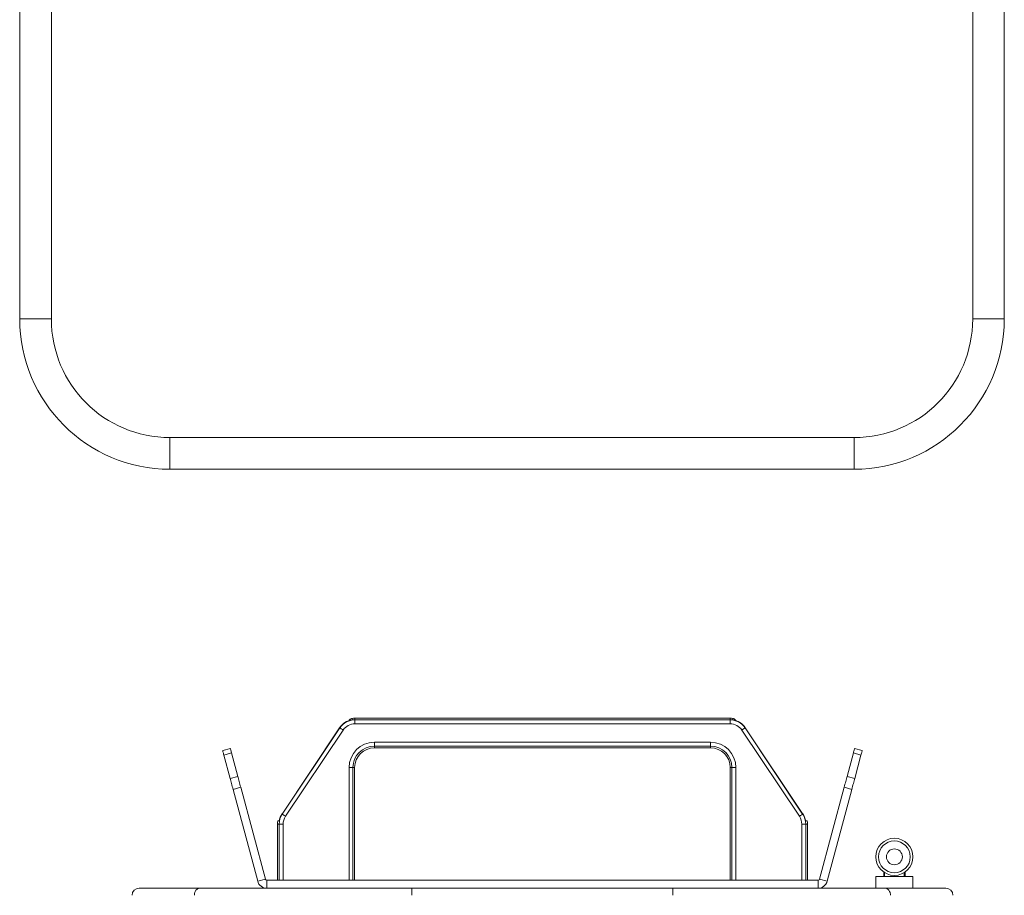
# Model space of a CAD drawing. Header units: millimetres. Extents: x -219 to 1361, y -849 to 661.
# Tile 30 of 73: x -160 to 89, y 148 to 370. Entities that reach past the tile are written whole.
import ezdxf

# ---------------------------------------------------------------- set-up
doc = ezdxf.new("R2010")
doc.units = ezdxf.units.MM

msp = doc.modelspace()

# ---------------------------------------------------------------- linework, layer by layer
at = {"color": 7, "linetype": 'Continuous', "lineweight": 15}
for p, q in [((-151.58, 294.18), (-151.58, 453.39)), ((-159.58, 294.18), (-159.58, 450.48)), ((81.42, 424.9), (81.42, 294.18)), ((89.42, 422.72), (89.42, 294.18)), ((-159.58, 294.18), (-151.58, 294.18)), ((81.42, 294.18), (89.42, 294.18)), ((-121.58, 264.18), (-121.58, 256.18)), ((51.42, 264.18), (-121.58, 264.18)), ((51.42, 256.18), (51.42, 264.18)), ((51.42, 256.18), (-121.58, 256.18)), ((-74.82, 192.82), (-74.82, 193.24)), ((20.05, 193.24), (-74.82, 193.24)), ((-74.82, 192.82), (-74.82, 191.82)), ((-74.82, 192.82), (20.05, 192.82)), ((20.05, 191.82), (-74.82, 191.82)), ((20.05, 192.82), (20.05, 193.24)), ((20.05, 192.82), (20.05, 191.82)), ((-78.68, 190.82), (-93.24, 169)), ((-78.68, 190.82), (-93.24, 169)), ((-93.19, 168.97), (-78.63, 190.79)), ((-77.8, 190.23), (-92.36, 168.42)), ((-78.63, 190.79), (-78.68, 190.82)), ((-78.68, 190.82), (-78.68, 190.82)), ((37.59, 168.42), (23.03, 190.23)), ((23.86, 190.79), (23.91, 190.82)), ((23.86, 190.79), (38.42, 168.97)), ((38.47, 169), (23.91, 190.82)), ((38.47, 169), (23.91, 190.82)), ((23.91, 190.82), (23.91, 190.82)), ((-69.88, 187.16), (15.12, 187.16)), ((-69.88, 187.16), (-69.88, 186.16)), ((15.12, 187.16), (15.12, 186.16)), ((-108.25, 185.05), (-106.31, 185.57)), ((-106.01, 184.44), (-107.94, 183.92)), ((-106.01, 184.44), (-104.42, 178.49)), ((15.12, 186.16), (-69.88, 186.16)), ((-69.88, 186.16), (-69.88, 185.74)), ((-69.88, 185.74), (15.12, 185.74)), ((15.12, 186.16), (15.12, 185.74)), ((49.65, 178.49), (51.24, 184.44)), ((53.17, 183.92), (51.24, 184.44)), ((51.54, 185.57), (53.48, 185.05)), ((-106.35, 177.97), (-107.94, 183.92)), ((53.17, 183.92), (51.58, 177.97)), ((-76.3, 152.24), (-76.3, 180.74)), ((-76.3, 180.74), (-75.3, 180.74)), ((-75.3, 180.74), (-75.3, 152.24)), ((-75.3, 180.74), (-74.88, 180.74)), ((-74.88, 152.24), (-74.88, 180.74)), ((20.54, 180.74), (20.12, 180.74)), ((20.12, 180.74), (20.12, 152.24)), ((21.54, 180.74), (20.54, 180.74)), ((20.54, 152.24), (20.54, 180.74)), ((21.54, 180.74), (21.54, 152.24)), ((-106.35, 177.97), (-104.42, 178.49)), ((49.65, 178.49), (51.58, 177.97)), ((-103.68, 175.76), (-105.62, 175.24)), ((-99.4, 152.02), (-105.62, 175.24)), ((-97.46, 152.54), (-103.68, 175.76)), ((48.92, 175.76), (42.69, 152.54)), ((50.85, 175.24), (44.63, 152.02)), ((50.85, 175.24), (48.92, 175.76)), ((-93.95, 167.24), (-94.32, 167.24)), ((-93.19, 168.97), (-93.24, 169)), ((-93.24, 169), (-93.24, 169)), ((38.42, 168.97), (38.47, 169)), ((38.47, 169), (38.47, 169)), ((39.55, 167.24), (39.18, 167.24)), ((-94.38, 166.43), (-94.38, 152.24)), ((-93.96, 166.43), (-94.38, 166.43)), ((-93.96, 166.43), (-92.96, 166.43)), ((-93.96, 152.24), (-93.96, 166.43)), ((-92.96, 166.43), (-92.96, 152.24)), ((38.2, 152.24), (38.2, 166.43)), ((39.2, 166.43), (38.2, 166.43)), ((39.2, 166.43), (39.2, 152.24)), ((39.2, 166.43), (39.62, 166.43)), ((39.62, 152.24), (39.62, 166.43)), ((-97.46, 152.54), (-99.4, 152.02)), ((-97.08, 152.24), (-97.08, 150.24)), ((42.31, 152.24), (-97.08, 152.24)), ((42.31, 152.24), (42.31, 150.24)), ((42.69, 152.54), (44.63, 152.02)), ((56.92, 153.17), (56.92, 150.24)), ((56.92, 153.17), (66.32, 153.17)), ((58.92, 153.17), (58.92, 154.33)), ((64.32, 154.33), (64.32, 153.17)), ((66.32, 150.24), (66.32, 153.17)), ((-129.38, 150.24), (-114.1, 150.24)), ((-114.1, 150.24), (-60.38, 150.24)), ((-60.38, 148.44), (-60.38, 150.24)), ((-60.38, 150.24), (5.62, 150.24)), ((5.62, 150.24), (59.33, 150.24)), ((5.62, 150.24), (5.62, 148.44)), ((59.33, 150.24), (74.62, 150.24))]:
    msp.add_line(p, q, dxfattribs=at)
at = {"color": 8, "linetype": 'Continuous', "lineweight": 15}
for p, q in [((59.12, 154.19), (59.12, 153.17)), ((64.12, 153.17), (64.12, 154.19))]:
    msp.add_line(p, q, dxfattribs=at)
at = {"color": 7, "linetype": 'Continuous', "lineweight": 15, "flags": 128}
for points in [[(-78.63, 190.79), (-78.61, 190.77), (-78.56, 190.74), (-78.48, 190.69), (-78.38, 190.62), (-78.25, 190.53), (-78.11, 190.44), (-77.96, 190.34), (-77.8, 190.23)], [(23.86, 190.79), (23.84, 190.77), (23.79, 190.74), (23.71, 190.69), (23.61, 190.62), (23.49, 190.53), (23.34, 190.44), (23.19, 190.34), (23.03, 190.23)], [(-107.94, 183.92), (-108.01, 184.17), (-108.07, 184.4), (-108.12, 184.59), (-108.17, 184.76), (-108.2, 184.88), (-108.23, 184.98), (-108.24, 185.03), (-108.25, 185.05)], [(-106.31, 185.57), (-106.31, 185.55), (-106.29, 185.49), (-106.27, 185.4), (-106.23, 185.27), (-106.19, 185.11), (-106.14, 184.92), (-106.08, 184.69), (-106.01, 184.44)], [(51.24, 184.44), (51.31, 184.69), (51.37, 184.92), (51.42, 185.11), (51.47, 185.27), (51.5, 185.4), (51.52, 185.49), (51.54, 185.55), (51.54, 185.57)], [(53.48, 185.05), (53.47, 185.03), (53.46, 184.98), (53.43, 184.88), (53.4, 184.76), (53.35, 184.59), (53.3, 184.4), (53.24, 184.17), (53.17, 183.92)], [(-105.62, 175.24), (-105.72, 175.62), (-105.82, 175.99), (-105.92, 176.36), (-106.01, 176.72), (-106.1, 177.06), (-106.19, 177.39), (-106.27, 177.69), (-106.35, 177.97)], [(-104.42, 178.49), (-104.34, 178.21), (-104.26, 177.9), (-104.17, 177.58), (-104.08, 177.24), (-103.99, 176.88), (-103.89, 176.51), (-103.79, 176.14), (-103.68, 175.76)], [(48.92, 175.76), (49.02, 176.14), (49.12, 176.51), (49.22, 176.88), (49.31, 177.24), (49.4, 177.58), (49.49, 177.9), (49.57, 178.21), (49.65, 178.49)], [(51.58, 177.97), (51.5, 177.69), (51.42, 177.39), (51.34, 177.06), (51.24, 176.72), (51.15, 176.36), (51.05, 175.99), (50.95, 175.62), (50.85, 175.24)], [(-93.19, 168.97), (-93.17, 168.96), (-93.12, 168.92), (-93.04, 168.87), (-92.94, 168.8), (-92.82, 168.72), (-92.67, 168.62), (-92.52, 168.52), (-92.36, 168.42)], [(38.42, 168.97), (38.4, 168.96), (38.35, 168.92), (38.27, 168.87), (38.17, 168.8), (38.05, 168.72), (37.91, 168.62), (37.75, 168.52), (37.59, 168.42)]]:
    msp.add_lwpolyline(points, dxfattribs=at)
at = {"color": 7, "linetype": 'Continuous', "lineweight": 15}
for radius in [4.7, 4.01, 2.01]:
    msp.add_circle((61.62, 158.17), radius, dxfattribs=at)
for centre, radius, start, end in [((-121.58, 294.18), 38, 180, 270), ((-121.58, 294.18), 30, 180, 270), ((51.42, 294.18), 30, 270, 0), ((51.42, 294.18), 38, 270, 0), ((-74.82, 188.24), 4.64, 98.913, 146.2777), ((-74.82, 188.24), 4.64, 98.8723, 146.2777), ((-74.82, 188.24), 4.58, 90, 146.2777), ((-74.82, 188.24), 3.58, 90, 146.2777), ((-128.04, 195), 52.55, 357.6301, 358.0305), ((-74.82, 188.24), 5, 90, 98.0663), ((20.05, 188.24), 5, 81.9337, 90), ((20.05, 188.24), 4.58, 33.7223, 90), ((20.05, 188.24), 3.58, 33.7223, 90), ((72.24, 194.96), 51.51, 181.9655, 182.3739), ((20.05, 188.24), 4.64, 33.7223, 81.1277), ((20.05, 188.24), 4.64, 33.7223, 80.9562), ((-69.88, 180.74), 6.42, 90, 180), ((15.12, 180.74), 6.42, 0, 90), ((-69.88, 180.74), 5.42, 90, 180), ((-69.88, 180.74), 5, 90, 180), ((15.12, 180.74), 5.42, 360, 90), ((15.12, 180.74), 5, 0, 90), ((-89.38, 166.43), 5, 170.6141, 180), ((-89.38, 166.43), 4.58, 146.2777, 180), ((-89.38, 166.43), 4.64, 146.2777, 169.8451), ((-89.38, 166.43), 4.64, 146.2777, 169.8765), ((-89.38, 166.43), 3.58, 146.2777, 180), ((34.62, 166.43), 3.58, 360, 33.7223), ((34.62, 166.43), 4.58, 0, 33.7223), ((34.62, 166.43), 4.64, 10.1144, 33.7223), ((34.62, 166.43), 4.64, 10.1235, 33.7223), ((34.62, 166.43), 5, 360, 9.3859), ((-97.08, 152.64), 2.4, 195, 270), ((-97.08, 152.64), 0.4, 195, 270), ((42.31, 152.64), 0.4, 270, 345), ((42.31, 152.64), 2.4, 270, 345), ((-129.38, 148.44), 1.8, 90, 180), ((74.62, 148.44), 1.8, 0, 90)]:
    msp.add_arc(centre, radius, start, end, dxfattribs=at)
for points, knots in [([(-75.52, 193.19), (-75.63, 193.17), (-75.86, 193.11), (-76.12, 192.9), (-76.28, 192.7), (-76.31, 192.57), (-76.31, 192.55)], [0, 0, 0, 0, 0.314257, 0.628496, 0.942874, 1, 1, 1, 1]), ([(20.76, 193.19), (20.87, 193.17), (21.08, 193.11), (21.36, 192.91), (21.46, 192.72), (21.51, 192.63)], [0, 0, 0, 0, 0.342535, 0.685052, 1, 1, 1, 1]), ([(-115.4, 148.44), (-115.4, 148.56), (-115.39, 148.8), (-115.29, 149.25), (-115.04, 149.75), (-114.61, 150.16), (-114.27, 150.22), (-114.1, 150.24)], [0, 0, 0, 0, 0.1238121, 0.2478817, 0.496277, 0.7472183, 1, 1, 1, 1]), ([(59.33, 150.24), (59.5, 150.22), (59.84, 150.16), (60.27, 149.75), (60.52, 149.25), (60.62, 148.8), (60.63, 148.56), (60.63, 148.44)], [0, 0, 0, 0, 0.252782, 0.503723, 0.75212, 0.876187, 1, 1, 1, 1])]:
    msp.add_open_spline(points, degree=3, knots=knots, dxfattribs=at)

doc.saveas('drawing.dxf')
